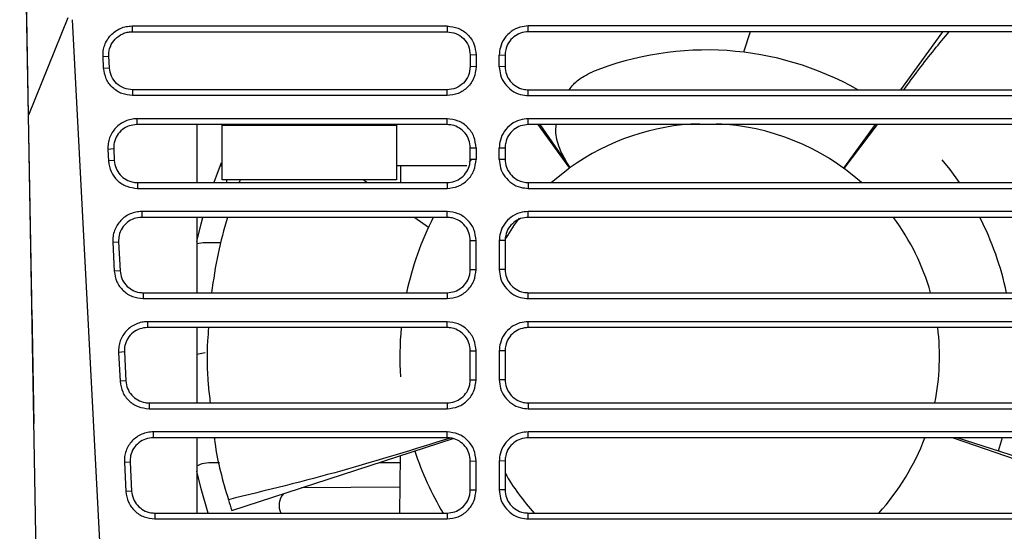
# Model space of a CAD drawing. Extents: x 594 to 1520, y 236 to 1207.
# Tile 4 of 71: x 996 to 1081, y 285 to 329. Entities that reach past the tile are written whole.
import ezdxf

# ---------------------------------------------------------------- set-up
doc = ezdxf.new("R2010")
doc.units = 0
doc.header["$LTSCALE"] = 5
doc.layers.get('0').update_dxf_attribs({"linetype": 'CONTINUOUS'})

msp = doc.modelspace()

# ---------------------------------------------------------------- linework, layer by layer
at = {"color": 7, "linetype": 'Continuous'}
for p, q in [((996.517, 320.841), (995.758, 364.342)), ((996.517, 320.841), (995.758, 364.342)), ((996.793, 305.008), (996.353, 330.279)), ((1000.267, 329.067), (1005.124, 236.4)), ((1000.267, 329.067), (1005.124, 236.4)), ((1005.434, 328.522), (1032.57, 328.522)), ((1005.434, 328.522), (1005.434, 328.022)), ((1005.434, 328.522), (1032.57, 328.522)), ((1032.57, 328.522), (1032.57, 328.022)), ((1082.57, 328.522), (1039.57, 328.522)), ((1039.57, 328.022), (1039.57, 328.522)), ((1005.434, 328.022), (1032.57, 328.022)), ((1082.57, 328.022), (1039.57, 328.022)), ((1058.683, 328.022), (1058.104, 326.264)), ((1075.252, 328.022), (1071.619, 323.022)), ((1002.938, 325.882), (1003.436, 325.917)), ((1002.99, 324.883), (1002.938, 325.882)), ((1002.99, 324.883), (1002.938, 325.882)), ((1003.489, 324.918), (1003.436, 325.917)), ((1035.07, 326.013), (1034.57, 326.022)), ((1034.57, 326.022), (1034.57, 325.022)), ((1034.57, 326.022), (1034.57, 325.022)), ((1035.07, 326.013), (1035.07, 325.014)), ((1035.07, 326.013), (1035.07, 325.014)), ((1037.07, 326.013), (1037.57, 326.022)), ((1037.07, 325.014), (1037.07, 326.013)), ((1037.07, 325.014), (1037.07, 326.013)), ((1037.57, 326.022), (1037.57, 325.022)), ((1002.99, 324.883), (1003.489, 324.918)), ((1035.07, 325.014), (1034.57, 325.022)), ((1037.57, 325.022), (1037.07, 325.014)), ((1005.486, 323.022), (1005.486, 322.523)), ((1032.57, 323.022), (1005.486, 323.022)), ((1032.57, 322.523), (1005.486, 322.523)), ((1032.57, 322.523), (1005.486, 322.523)), ((1032.57, 322.523), (1032.57, 323.022)), ((1039.57, 322.523), (1039.57, 323.022)), ((1039.57, 323.022), (1082.57, 323.022)), ((1039.57, 322.523), (1082.57, 322.523)), ((997.99, 236.4), (996.517, 320.841)), ((997.99, 236.4), (996.517, 320.841)), ((1032.57, 320.523), (1005.853, 320.523)), ((1005.853, 320.523), (1005.853, 320.023)), ((1032.57, 320.523), (1005.853, 320.523)), ((1032.57, 320.023), (1005.853, 320.023)), ((1011.022, 320.023), (1011.022, 315.024)), ((1013.212, 320.023), (1013.212, 319.967)), ((1013.212, 319.967), (1028.212, 319.967)), ((1013.212, 315.267), (1013.212, 319.967)), ((1028.212, 319.967), (1028.212, 320.023)), ((1028.212, 319.967), (1028.212, 315.267)), ((1032.57, 320.023), (1032.57, 320.523)), ((1039.57, 320.023), (1039.57, 320.523)), ((1082.57, 320.023), (1039.57, 320.023)), ((1082.57, 320.023), (1039.57, 320.023)), ((1040.403, 320.023), (1043.127, 316.274)), ((1043.175, 316.308), (1040.594, 320.023)), ((1069.44, 320.023), (1066.716, 316.274)), ((1066.764, 316.239), (1069.637, 320.023)), ((1003.856, 317.918), (1003.357, 317.883)), ((1003.357, 317.883), (1003.409, 316.884)), ((1003.357, 317.883), (1003.409, 316.884)), ((1003.856, 317.918), (1003.908, 316.919)), ((1034.57, 318.023), (1035.07, 318.014)), ((1034.57, 317.024), (1034.57, 318.023)), ((1034.57, 317.024), (1034.57, 318.023)), ((1035.07, 318.014), (1035.07, 317.015)), ((1035.07, 318.014), (1035.07, 317.015)), ((1037.07, 318.014), (1037.57, 318.023)), ((1037.07, 317.015), (1037.07, 318.014)), ((1037.07, 317.015), (1037.07, 318.014)), ((1037.57, 318.023), (1037.57, 317.024)), ((1003.908, 316.919), (1003.409, 316.884)), ((1012.504, 315.065), (1013.143, 316.758)), ((1013.04, 316.5), (1013.212, 316.5)), ((1028.212, 316.5), (1034.261, 316.5)), ((1028.57, 316.5), (1028.57, 315.024)), ((1035.07, 317.015), (1034.57, 317.024)), ((1037.57, 317.024), (1037.07, 317.015)), ((1005.905, 315.024), (1005.905, 314.524)), ((1005.905, 315.024), (1032.57, 315.024)), ((1005.905, 315.024), (1032.57, 315.024)), ((1028.212, 315.267), (1013.212, 315.267)), ((1013.57, 315.267), (1013.57, 315.024)), ((1014.751, 315.267), (1014.664, 315.024)), ((1025.373, 315.267), (1025.705, 315.024)), ((1032.57, 315.024), (1032.57, 314.524)), ((1039.57, 315.024), (1039.57, 314.524)), ((1039.57, 315.024), (1082.57, 315.024)), ((1005.905, 314.524), (1032.57, 314.524)), ((1005.905, 314.524), (1032.57, 314.524)), ((1039.57, 314.524), (1082.57, 314.524)), ((1032.57, 312.524), (1006.272, 312.524)), ((1006.272, 312.524), (1006.272, 312.024)), ((1032.57, 312.524), (1006.272, 312.524)), ((1032.57, 312.024), (1032.57, 312.524)), ((1082.57, 312.524), (1039.57, 312.524)), ((1039.57, 312.024), (1039.57, 312.524)), ((1032.57, 312.024), (1006.272, 312.024)), ((1011.022, 312.024), (1011.022, 305.525)), ((1029.799, 312.024), (1030.965, 311.17)), ((1082.57, 312.024), (1039.57, 312.024)), ((1003.776, 309.885), (1004.275, 309.919)), ((1003.776, 309.885), (1003.907, 307.386)), ((1003.776, 309.885), (1003.907, 307.386)), ((1004.275, 309.919), (1004.406, 307.42)), ((1011.022, 309.762), (1011.551, 309.865)), ((1011.022, 309.762), (1011.551, 309.865)), ((1011.551, 309.865), (1013.092, 309.865)), ((1011.551, 309.865), (1013.092, 309.865)), ((1034.57, 310.024), (1035.07, 310.015)), ((1034.57, 307.525), (1034.57, 310.024)), ((1034.57, 307.525), (1034.57, 310.024)), ((1035.07, 307.516), (1035.07, 310.015)), ((1035.07, 307.516), (1035.07, 310.015)), ((1037.57, 310.024), (1037.07, 310.015)), ((1037.07, 310.015), (1037.07, 307.516)), ((1037.57, 310.024), (1037.57, 307.525)), ((1004.406, 307.42), (1003.907, 307.386)), ((1034.57, 307.525), (1035.07, 307.516)), ((1037.57, 307.525), (1037.07, 307.516)), ((1006.403, 305.525), (1006.403, 305.025)), ((1006.403, 305.525), (1032.57, 305.525)), ((1032.57, 305.525), (1032.57, 305.025)), ((1039.57, 305.025), (1039.57, 305.525)), ((1039.57, 305.525), (1082.57, 305.525)), ((996.81, 304.04), (996.793, 305.029)), ((996.802, 304.489), (996.793, 305.008)), ((1006.403, 305.025), (1032.57, 305.025)), ((1006.403, 305.025), (1032.57, 305.025)), ((1039.57, 305.025), (1082.57, 305.025)), ((996.81, 304.04), (996.981, 294.242)), ((1032.57, 303.026), (1006.77, 303.026)), ((1006.77, 303.026), (1006.77, 302.526)), ((1032.57, 303.026), (1006.77, 303.026)), ((1032.57, 302.526), (1032.57, 303.026)), ((1082.57, 303.026), (1039.57, 303.026)), ((1039.57, 302.526), (1039.57, 303.026)), ((1032.57, 302.526), (1006.77, 302.526)), ((1011.022, 302.526), (1011.022, 296.027)), ((1082.57, 302.526), (1039.57, 302.526)), ((1004.773, 300.421), (1004.274, 300.386)), ((1004.274, 300.386), (1004.405, 297.887)), ((1004.274, 300.386), (1004.405, 297.887)), ((1004.773, 300.421), (1004.904, 297.922)), ((1011.022, 300.23), (1011.737, 300.371)), ((1011.022, 300.23), (1011.737, 300.371)), ((1034.57, 300.526), (1035.07, 300.517)), ((1034.57, 298.027), (1034.57, 300.526)), ((1034.57, 298.027), (1034.57, 300.526)), ((1035.07, 298.018), (1035.07, 300.517)), ((1035.07, 298.018), (1035.07, 300.517)), ((1037.57, 300.526), (1037.07, 300.517)), ((1037.07, 300.517), (1037.07, 298.018)), ((1037.57, 300.526), (1037.57, 298.027)), ((1004.904, 297.922), (1004.405, 297.887)), ((1034.57, 298.027), (1035.07, 298.018)), ((1037.57, 298.027), (1037.07, 298.018)), ((1006.901, 296.027), (1006.901, 295.527)), ((1006.901, 296.027), (1032.57, 296.027)), ((1032.57, 296.027), (1032.57, 295.527)), ((1039.57, 296.027), (1039.57, 295.527)), ((1039.57, 296.027), (1082.57, 296.027)), ((1006.901, 295.527), (1032.57, 295.527)), ((1006.901, 295.527), (1032.57, 295.527)), ((1039.57, 295.527), (1082.57, 295.527)), ((1032.57, 293.527), (1007.268, 293.527)), ((1007.268, 293.527), (1007.268, 293.027)), ((1032.57, 293.527), (1007.268, 293.527)), ((1032.57, 293.027), (1032.57, 293.527)), ((1082.57, 293.527), (1039.57, 293.527)), ((1039.57, 293.027), (1039.57, 293.527)), ((1032.57, 293.027), (1007.268, 293.027)), ((1011.022, 293.027), (1011.022, 286.528)), ((1014.026, 286.752), (1033.088, 292.946)), ((1082.57, 293.027), (1039.57, 293.027)), ((1076.158, 293.027), (1084.57, 290.097)), ((1084.57, 290.407), (1076.505, 293.027)), ((1080.39, 293.027), (1080.045, 291.877)), ((1005.271, 290.922), (1004.772, 290.887)), ((1005.271, 290.922), (1005.402, 288.423)), ((1028.503, 286.528), (1028.564, 291.476)), ((1034.57, 291.027), (1035.07, 291.018)), ((1034.57, 288.528), (1034.57, 291.027)), ((1034.57, 288.528), (1034.57, 291.027)), ((1035.07, 288.519), (1035.07, 291.018)), ((1035.07, 288.519), (1035.07, 291.018)), ((1037.57, 291.027), (1037.07, 291.018)), ((1037.07, 291.018), (1037.07, 288.519)), ((1037.57, 291.027), (1037.57, 288.528)), ((1004.772, 290.887), (1004.903, 288.388)), ((1004.772, 290.887), (1004.903, 288.388)), ((1012.05, 290.877), (1012.979, 290.877)), ((1012.05, 290.877), (1012.979, 290.877)), ((1026.72, 290.877), (1028.557, 290.877)), ((1026.72, 290.877), (1028.557, 290.877)), ((1005.402, 288.423), (1004.903, 288.388)), ((1028.531, 288.764), (1020.03, 288.703)), ((1034.57, 288.528), (1035.07, 288.519)), ((1037.57, 288.528), (1037.07, 288.519)), ((1007.399, 286.528), (1007.399, 286.028)), ((1007.399, 286.528), (1032.57, 286.528)), ((1007.399, 286.028), (1032.57, 286.028)), ((1007.399, 286.028), (1032.57, 286.028)), ((1032.57, 286.528), (1032.57, 286.028)), ((1039.57, 286.028), (1039.57, 286.528)), ((1039.57, 286.528), (1082.57, 286.528)), ((1039.57, 286.028), (1082.57, 286.028))]:
    msp.add_line(p, q, dxfattribs=at)
at = {"color": 8, "linetype": 'Continuous'}
for p, q in [((999.9, 329.221), (996.517, 320.841)), ((999.9, 329.221), (996.517, 320.841)), ((1043.127, 316.274), (1041.575, 315.024))]:
    msp.add_line(p, q, dxfattribs=at)
at = {"color": 7, "linetype": 'Continuous', "flags": 128}
for points in [[(1082.57, 320.523), (1081.143, 320.523), (1075.436, 320.523), (1069.729, 320.523), (1064.023, 320.523), (1058.316, 320.523), (1052.609, 320.523), (1046.902, 320.523), (1039.57, 320.523)], [(1082.57, 320.523), (1081.143, 320.523), (1075.436, 320.523), (1069.729, 320.523), (1064.023, 320.523), (1058.316, 320.523), (1052.609, 320.523), (1046.902, 320.523), (1039.57, 320.523)], [(1034.479, 316.77), (1034.588, 316.903), (1034.71, 317.048)], [(1075.2, 316.97), (1075.865, 316.139), (1076.677, 315.024)], [(1011.022, 309.929), (1011.395, 311.459), (1011.547, 312.024)], [(1011.998, 286.528), (1011.395, 288.621), (1011.022, 290.151)]]:
    msp.add_lwpolyline(points, dxfattribs=at)
at = {"color": 8, "linetype": 'Continuous', "flags": 128}
msp.add_lwpolyline([(1038.781, 311.962), (1038.36, 311.369), (1037.644, 310.244)], dxfattribs=at)
at = {"color": 7, "linetype": 'Continuous'}
for centre, radius, start, end in [((1054.922, 300.04), 26.416, 60.46109, 111.85762), ((1054.922, 300.04), 20.066, 53.83231, 54), ((1054.922, 300.04), 26.416, 153.02059, 168.01563), ((1054.922, 300.04), 26.416, 11.98437, 26.97941), ((1054.922, 300.04), 26.416, 174.60079, 183.85762), ((1054.922, 300.04), 26.416, 198, 210.76424), ((1054.922, 300.04), 43, 196.699, 198), ((1019.602, 287.2), 1.5, 138.13761, 206.60707)]:
    msp.add_arc(centre, radius, start, end, dxfattribs=at)
at = {"color": 8, "linetype": 'Continuous'}
for start, end in [(91.75629, 125.83231), (48.3071, 87.55185), (15.86402, 36.67225), (348.46244, 7.11558), (317.67185, 339.54362), (210.14684, 222.32815)]:
    msp.add_arc((1054.922, 300.04), 20.066, start, end, dxfattribs=at)
at = {"color": 7, "linetype": 'Continuous'}
for points, knots in [([(1002.938, 325.882), (1002.938, 326.052), (1002.94, 326.391), (1003.073, 326.886), (1003.294, 327.346), (1003.607, 327.75), (1003.992, 328.085), (1004.439, 328.331), (1004.925, 328.492), (1005.264, 328.512), (1005.434, 328.522)], [0, 0, 0, 0, 0.125072, 0.249996, 0.374968, 0.499999, 0.624964, 0.750007, 0.874941, 1, 1, 1, 1]), ([(1002.938, 325.882), (1002.938, 326.052), (1002.94, 326.391), (1003.073, 326.886), (1003.294, 327.346), (1003.607, 327.75), (1003.992, 328.085), (1004.439, 328.331), (1004.925, 328.492), (1005.264, 328.512), (1005.434, 328.522)], [0, 0, 0, 0, 0.125072, 0.249996, 0.374968, 0.499999, 0.624964, 0.750007, 0.874941, 1, 1, 1, 1]), ([(1032.57, 328.522), (1032.898, 328.484), (1033.554, 328.408), (1034.381, 327.826), (1034.958, 326.997), (1035.032, 326.341), (1035.07, 326.013)], [0, 0, 0, 0, 0.250031, 0.500016, 0.750016, 1, 1, 1, 1]), ([(1032.57, 328.522), (1032.898, 328.484), (1033.554, 328.408), (1034.381, 327.826), (1034.958, 326.997), (1035.032, 326.341), (1035.07, 326.013)], [0, 0, 0, 0, 0.250031, 0.500016, 0.750016, 1, 1, 1, 1]), ([(1039.57, 328.522), (1039.326, 328.501), (1038.803, 328.456), (1038.071, 328.077), (1037.478, 327.469), (1037.127, 326.743), (1037.088, 326.238), (1037.07, 326.013)], [0, 0, 0, 0, 0.186053, 0.399531, 0.613622, 0.828281, 1, 1, 1, 1]), ([(1039.57, 328.522), (1039.326, 328.501), (1038.803, 328.456), (1038.071, 328.077), (1037.478, 327.469), (1037.127, 326.743), (1037.088, 326.238), (1037.07, 326.013)], [0, 0, 0, 0, 0.186053, 0.399531, 0.613622, 0.828281, 1, 1, 1, 1]), ([(1003.436, 325.917), (1003.438, 326.058), (1003.44, 326.338), (1003.587, 326.863), (1003.947, 327.439), (1004.504, 327.826), (1005.019, 327.997), (1005.295, 328.013), (1005.434, 328.022)], [0, 0, 0, 0, 0.130532, 0.258825, 0.500606, 0.744962, 0.871296, 1, 1, 1, 1]), ([(1003.436, 325.917), (1003.438, 326.058), (1003.44, 326.338), (1003.587, 326.863), (1003.947, 327.439), (1004.504, 327.826), (1005.019, 327.997), (1005.295, 328.013), (1005.434, 328.022)], [0, 0, 0, 0, 0.130532, 0.258825, 0.500606, 0.744962, 0.871296, 1, 1, 1, 1]), ([(1032.57, 328.022), (1032.828, 327.993), (1033.346, 327.934), (1034.007, 327.479), (1034.477, 326.817), (1034.539, 326.288), (1034.57, 326.022)], [0, 0, 0, 0, 0.24613, 0.494837, 0.746124, 1, 1, 1, 1]), ([(1032.57, 328.022), (1032.828, 327.993), (1033.346, 327.934), (1034.007, 327.479), (1034.477, 326.817), (1034.539, 326.288), (1034.57, 326.022)], [0, 0, 0, 0, 0.24613, 0.494837, 0.746124, 1, 1, 1, 1]), ([(1039.57, 328.022), (1039.345, 328), (1038.895, 327.955), (1038.296, 327.611), (1037.844, 327.103), (1037.604, 326.541), (1037.58, 326.169), (1037.57, 326.022)], [0, 0, 0, 0, 0.21466, 0.42932, 0.643979, 0.858663, 1, 1, 1, 1]), ([(1039.57, 328.022), (1039.345, 328), (1038.895, 327.955), (1038.296, 327.611), (1037.844, 327.103), (1037.604, 326.541), (1037.58, 326.169), (1037.57, 326.022)], [0, 0, 0, 0, 0.21466, 0.42932, 0.643979, 0.858663, 1, 1, 1, 1]), ([(1071.914, 323.022), (1072.775, 324.192), (1074.029, 325.896), (1075.391, 327.514), (1075.817, 328.022)], [0, 0, 0, 0, 0.6864313, 1, 1, 1, 1]), ([(1005.486, 322.523), (1005.17, 322.557), (1004.538, 322.627), (1003.729, 323.166), (1003.145, 323.942), (1003.042, 324.569), (1002.99, 324.883)], [0, 0, 0, 0, 0.250058, 0.500054, 0.750045, 1, 1, 1, 1]), ([(1005.486, 322.523), (1005.17, 322.557), (1004.538, 322.627), (1003.729, 323.166), (1003.145, 323.942), (1003.042, 324.569), (1002.99, 324.883)], [0, 0, 0, 0, 0.250058, 0.500054, 0.750045, 1, 1, 1, 1]), ([(1005.486, 323.022), (1005.233, 323.051), (1004.726, 323.107), (1004.079, 323.54), (1003.612, 324.164), (1003.53, 324.666), (1003.489, 324.918)], [0, 0, 0, 0, 0.25011, 0.50014, 0.750102, 1, 1, 1, 1]), ([(1005.486, 323.022), (1005.233, 323.051), (1004.726, 323.107), (1004.079, 323.54), (1003.612, 324.164), (1003.53, 324.666), (1003.489, 324.918)], [0, 0, 0, 0, 0.25011, 0.50014, 0.750102, 1, 1, 1, 1]), ([(1034.57, 325.022), (1034.539, 324.757), (1034.478, 324.229), (1034.009, 323.567), (1033.348, 323.111), (1032.829, 323.052), (1032.57, 323.022)], [0, 0, 0, 0, 0.253089, 0.504113, 0.753081, 1, 1, 1, 1]), ([(1034.57, 325.022), (1034.539, 324.757), (1034.478, 324.229), (1034.009, 323.567), (1033.348, 323.111), (1032.829, 323.052), (1032.57, 323.022)], [0, 0, 0, 0, 0.253089, 0.504113, 0.753081, 1, 1, 1, 1]), ([(1035.07, 325.014), (1035.032, 324.687), (1034.956, 324.033), (1034.377, 323.209), (1033.551, 322.634), (1032.897, 322.56), (1032.57, 322.523)], [0, 0, 0, 0, 0.250033, 0.500019, 0.750019, 1, 1, 1, 1]), ([(1035.07, 325.014), (1035.032, 324.687), (1034.956, 324.033), (1034.377, 323.209), (1033.551, 322.634), (1032.897, 322.56), (1032.57, 322.523)], [0, 0, 0, 0, 0.250033, 0.500019, 0.750019, 1, 1, 1, 1]), ([(1037.07, 325.014), (1037.091, 324.772), (1037.135, 324.251), (1037.511, 323.522), (1038.116, 322.931), (1038.84, 322.58), (1039.345, 322.54), (1039.57, 322.523)], [0, 0, 0, 0, 0.1852786, 0.3988475, 0.6129781, 0.8276401, 1, 1, 1, 1]), ([(1037.07, 325.014), (1037.091, 324.772), (1037.135, 324.251), (1037.511, 323.522), (1038.116, 322.931), (1038.84, 322.58), (1039.345, 322.54), (1039.57, 322.523)], [0, 0, 0, 0, 0.1852786, 0.3988475, 0.6129781, 0.8276401, 1, 1, 1, 1]), ([(1037.57, 325.022), (1037.592, 324.798), (1037.636, 324.348), (1037.981, 323.748), (1038.489, 323.296), (1039.051, 323.057), (1039.423, 323.032), (1039.57, 323.022)], [0, 0, 0, 0, 0.214755, 0.429502, 0.644208, 0.858885, 1, 1, 1, 1]), ([(1037.57, 325.022), (1037.592, 324.798), (1037.636, 324.348), (1037.981, 323.748), (1038.489, 323.296), (1039.051, 323.057), (1039.423, 323.032), (1039.57, 323.022)], [0, 0, 0, 0, 0.214755, 0.429502, 0.644208, 0.858885, 1, 1, 1, 1]), ([(1043.079, 323.022), (1043.201, 323.181), (1043.568, 323.659), (1044.267, 324.173), (1044.846, 324.444), (1045.087, 324.557)], [0, 0, 0, 0, 0.224533, 0.676701, 1, 1, 1, 1]), ([(1005.853, 320.523), (1005.683, 320.513), (1005.344, 320.494), (1004.858, 320.333), (1004.411, 320.086), (1004.026, 319.751), (1003.713, 319.347), (1003.493, 318.887), (1003.359, 318.392), (1003.358, 318.053), (1003.357, 317.883)], [0, 0, 0, 0, 0.125063, 0.249995, 0.375033, 0.500001, 0.625033, 0.750002, 0.874928, 1, 1, 1, 1]), ([(1005.853, 320.523), (1005.683, 320.513), (1005.344, 320.494), (1004.858, 320.333), (1004.411, 320.086), (1004.026, 319.751), (1003.713, 319.347), (1003.493, 318.887), (1003.359, 318.392), (1003.358, 318.053), (1003.357, 317.883)], [0, 0, 0, 0, 0.125063, 0.249995, 0.375033, 0.500001, 0.625033, 0.750002, 0.874928, 1, 1, 1, 1]), ([(1005.853, 320.023), (1005.628, 320.001), (1005.178, 319.957), (1004.579, 319.612), (1004.127, 319.104), (1003.872, 318.509), (1003.861, 318.101), (1003.856, 317.918)], [0, 0, 0, 0, 0.207756, 0.415512, 0.623269, 0.831049, 1, 1, 1, 1]), ([(1005.853, 320.023), (1005.628, 320.001), (1005.178, 319.957), (1004.579, 319.612), (1004.127, 319.104), (1003.872, 318.509), (1003.861, 318.101), (1003.856, 317.918)], [0, 0, 0, 0, 0.207756, 0.415512, 0.623269, 0.831049, 1, 1, 1, 1]), ([(1035.07, 318.014), (1035.032, 318.342), (1034.958, 318.999), (1034.381, 319.828), (1033.554, 320.409), (1032.898, 320.485), (1032.57, 320.523)], [0, 0, 0, 0, 0.249983, 0.499983, 0.74997, 1, 1, 1, 1]), ([(1035.07, 318.014), (1035.032, 318.342), (1034.958, 318.999), (1034.381, 319.828), (1033.554, 320.409), (1032.898, 320.485), (1032.57, 320.523)], [0, 0, 0, 0, 0.249983, 0.499983, 0.74997, 1, 1, 1, 1]), ([(1034.57, 318.023), (1034.548, 318.248), (1034.503, 318.698), (1034.159, 319.297), (1033.651, 319.749), (1033.089, 319.989), (1032.717, 320.013), (1032.57, 320.023)], [0, 0, 0, 0, 0.214757, 0.429504, 0.644211, 0.858885, 1, 1, 1, 1]), ([(1034.57, 318.023), (1034.548, 318.248), (1034.503, 318.698), (1034.159, 319.297), (1033.651, 319.749), (1033.089, 319.989), (1032.717, 320.013), (1032.57, 320.023)], [0, 0, 0, 0, 0.214757, 0.429504, 0.644211, 0.858885, 1, 1, 1, 1]), ([(1039.57, 320.523), (1039.326, 320.502), (1038.803, 320.457), (1038.071, 320.078), (1037.478, 319.47), (1037.127, 318.745), (1037.088, 318.239), (1037.07, 318.014)], [0, 0, 0, 0, 0.186053, 0.399537, 0.613618, 0.828296, 1, 1, 1, 1]), ([(1039.57, 320.523), (1039.326, 320.502), (1038.803, 320.457), (1038.071, 320.078), (1037.478, 319.47), (1037.127, 318.745), (1037.088, 318.239), (1037.07, 318.014)], [0, 0, 0, 0, 0.186053, 0.399537, 0.613618, 0.828296, 1, 1, 1, 1]), ([(1039.57, 320.023), (1039.345, 320.001), (1038.895, 319.957), (1038.296, 319.612), (1037.844, 319.104), (1037.604, 318.542), (1037.58, 318.17), (1037.57, 318.023)], [0, 0, 0, 0, 0.21466, 0.429319, 0.643978, 0.858661, 1, 1, 1, 1]), ([(1039.57, 320.023), (1039.345, 320.001), (1038.895, 319.957), (1038.296, 319.612), (1037.844, 319.104), (1037.604, 318.542), (1037.58, 318.17), (1037.57, 318.023)], [0, 0, 0, 0, 0.21466, 0.429319, 0.643978, 0.858661, 1, 1, 1, 1]), ([(1043.175, 316.308), (1042.877, 316.789), (1042.28, 317.751), (1041.902, 319.072), (1041.955, 319.786), (1041.973, 320.023)], [0, 0, 0, 0, 0.400375, 0.800803, 1, 1, 1, 1]), ([(1003.409, 316.884), (1003.461, 316.57), (1003.564, 315.943), (1004.149, 315.167), (1004.957, 314.628), (1005.589, 314.559), (1005.905, 314.524)], [0, 0, 0, 0, 0.249954, 0.499947, 0.749942, 1, 1, 1, 1]), ([(1003.409, 316.884), (1003.461, 316.57), (1003.564, 315.943), (1004.149, 315.167), (1004.957, 314.628), (1005.589, 314.559), (1005.905, 314.524)], [0, 0, 0, 0, 0.249954, 0.499947, 0.749942, 1, 1, 1, 1]), ([(1003.908, 316.919), (1003.942, 316.696), (1004.01, 316.249), (1004.385, 315.668), (1004.916, 315.243), (1005.456, 315.047), (1005.793, 315.029), (1005.905, 315.024)], [0, 0, 0, 0, 0.222154, 0.444299, 0.666401, 0.888472, 1, 1, 1, 1]), ([(1003.908, 316.919), (1003.942, 316.696), (1004.01, 316.249), (1004.385, 315.668), (1004.916, 315.243), (1005.456, 315.047), (1005.793, 315.029), (1005.905, 315.024)], [0, 0, 0, 0, 0.222154, 0.444299, 0.666401, 0.888472, 1, 1, 1, 1]), ([(1032.57, 315.024), (1032.795, 315.046), (1033.244, 315.09), (1033.844, 315.435), (1034.296, 315.942), (1034.536, 316.505), (1034.56, 316.876), (1034.57, 317.024)], [0, 0, 0, 0, 0.21466, 0.429319, 0.64398, 0.858662, 1, 1, 1, 1]), ([(1032.57, 315.024), (1032.795, 315.046), (1033.244, 315.09), (1033.844, 315.435), (1034.296, 315.942), (1034.536, 316.505), (1034.56, 316.876), (1034.57, 317.024)], [0, 0, 0, 0, 0.21466, 0.429319, 0.64398, 0.858662, 1, 1, 1, 1]), ([(1032.57, 314.524), (1032.897, 314.561), (1033.551, 314.636), (1034.377, 315.21), (1034.956, 316.034), (1035.032, 316.688), (1035.07, 317.015)], [0, 0, 0, 0, 0.249983, 0.499983, 0.749969, 1, 1, 1, 1]), ([(1032.57, 314.524), (1032.897, 314.561), (1033.551, 314.636), (1034.377, 315.21), (1034.956, 316.034), (1035.032, 316.688), (1035.07, 317.015)], [0, 0, 0, 0, 0.249983, 0.499983, 0.749969, 1, 1, 1, 1]), ([(1037.07, 317.015), (1037.091, 316.773), (1037.135, 316.253), (1037.511, 315.523), (1038.116, 314.932), (1038.84, 314.581), (1039.345, 314.542), (1039.57, 314.524)], [0, 0, 0, 0, 0.1852779, 0.3988506, 0.6129917, 0.8276456, 1, 1, 1, 1]), ([(1037.07, 317.015), (1037.091, 316.773), (1037.135, 316.253), (1037.511, 315.523), (1038.116, 314.932), (1038.84, 314.581), (1039.345, 314.542), (1039.57, 314.524)], [0, 0, 0, 0, 0.1852779, 0.3988506, 0.6129917, 0.8276456, 1, 1, 1, 1]), ([(1037.57, 317.024), (1037.592, 316.799), (1037.636, 316.349), (1037.981, 315.75), (1038.489, 315.297), (1039.051, 315.058), (1039.423, 315.033), (1039.57, 315.024)], [0, 0, 0, 0, 0.214756, 0.429502, 0.644209, 0.858885, 1, 1, 1, 1]), ([(1037.57, 317.024), (1037.592, 316.799), (1037.636, 316.349), (1037.981, 315.75), (1038.489, 315.297), (1039.051, 315.058), (1039.423, 315.033), (1039.57, 315.024)], [0, 0, 0, 0, 0.214756, 0.429502, 0.644209, 0.858885, 1, 1, 1, 1]), ([(1006.272, 312.524), (1006.103, 312.514), (1005.764, 312.495), (1005.277, 312.334), (1004.83, 312.088), (1004.445, 311.752), (1004.132, 311.348), (1003.912, 310.888), (1003.778, 310.394), (1003.777, 310.054), (1003.776, 309.885)], [0, 0, 0, 0, 0.12506, 0.249994, 0.375035, 0.500002, 0.62503, 0.750003, 0.874931, 1, 1, 1, 1]), ([(1006.272, 312.524), (1006.103, 312.514), (1005.764, 312.495), (1005.277, 312.334), (1004.83, 312.088), (1004.445, 311.752), (1004.132, 311.348), (1003.912, 310.888), (1003.778, 310.394), (1003.777, 310.054), (1003.776, 309.885)], [0, 0, 0, 0, 0.12506, 0.249994, 0.375035, 0.500002, 0.62503, 0.750003, 0.874931, 1, 1, 1, 1]), ([(1035.07, 310.015), (1035.032, 310.344), (1034.958, 311), (1034.381, 311.829), (1033.554, 312.41), (1032.898, 312.486), (1032.57, 312.524)], [0, 0, 0, 0, 0.249983, 0.499984, 0.749969, 1, 1, 1, 1]), ([(1035.07, 310.015), (1035.032, 310.344), (1034.958, 311), (1034.381, 311.829), (1033.554, 312.41), (1032.898, 312.486), (1032.57, 312.524)], [0, 0, 0, 0, 0.249983, 0.499984, 0.749969, 1, 1, 1, 1]), ([(1039.57, 312.524), (1039.326, 312.503), (1038.803, 312.458), (1038.071, 312.079), (1037.478, 311.472), (1037.127, 310.746), (1037.088, 310.24), (1037.07, 310.015)], [0, 0, 0, 0, 0.186053, 0.399537, 0.613627, 0.828265, 1, 1, 1, 1]), ([(1039.57, 312.524), (1039.326, 312.503), (1038.803, 312.458), (1038.071, 312.079), (1037.478, 311.472), (1037.127, 310.746), (1037.088, 310.24), (1037.07, 310.015)], [0, 0, 0, 0, 0.186053, 0.399537, 0.613627, 0.828265, 1, 1, 1, 1]), ([(1006.272, 312.024), (1006.047, 312.002), (1005.598, 311.958), (1004.998, 311.613), (1004.546, 311.106), (1004.291, 310.51), (1004.28, 310.102), (1004.275, 309.919)], [0, 0, 0, 0, 0.207757, 0.415511, 0.623269, 0.831049, 1, 1, 1, 1]), ([(1006.272, 312.024), (1006.047, 312.002), (1005.598, 311.958), (1004.998, 311.613), (1004.546, 311.106), (1004.291, 310.51), (1004.28, 310.102), (1004.275, 309.919)], [0, 0, 0, 0, 0.207757, 0.415511, 0.623269, 0.831049, 1, 1, 1, 1]), ([(1013.649, 312.024), (1013.358, 310.986), (1012.753, 308.826), (1012.446, 306.654), (1012.286, 305.525)], [0, 0, 0, 0, 0.48031, 1, 1, 1, 1]), ([(1034.57, 310.024), (1034.548, 310.249), (1034.503, 310.699), (1034.159, 311.298), (1033.651, 311.75), (1033.089, 311.99), (1032.717, 312.014), (1032.57, 312.024)], [0, 0, 0, 0, 0.2147549, 0.4295035, 0.6442108, 0.8588849, 1, 1, 1, 1]), ([(1034.57, 310.024), (1034.548, 310.249), (1034.503, 310.699), (1034.159, 311.298), (1033.651, 311.75), (1033.089, 311.99), (1032.717, 312.014), (1032.57, 312.024)], [0, 0, 0, 0, 0.2147549, 0.4295035, 0.6442108, 0.8588849, 1, 1, 1, 1]), ([(1039.57, 312.024), (1039.345, 312.002), (1038.895, 311.958), (1038.296, 311.613), (1037.844, 311.106), (1037.604, 310.543), (1037.58, 310.172), (1037.57, 310.024)], [0, 0, 0, 0, 0.21466, 0.429319, 0.643979, 0.858662, 1, 1, 1, 1]), ([(1039.57, 312.024), (1039.345, 312.002), (1038.895, 311.958), (1038.296, 311.613), (1037.844, 311.106), (1037.604, 310.543), (1037.58, 310.172), (1037.57, 310.024)], [0, 0, 0, 0, 0.21466, 0.429319, 0.643979, 0.858662, 1, 1, 1, 1]), ([(1003.907, 307.386), (1003.959, 307.072), (1004.062, 306.444), (1004.647, 305.668), (1005.455, 305.13), (1006.087, 305.06), (1006.403, 305.025)], [0, 0, 0, 0, 0.249955, 0.499948, 0.749942, 1, 1, 1, 1]), ([(1003.907, 307.386), (1003.959, 307.072), (1004.062, 306.444), (1004.647, 305.668), (1005.455, 305.13), (1006.087, 305.06), (1006.403, 305.025)], [0, 0, 0, 0, 0.249955, 0.499948, 0.749942, 1, 1, 1, 1]), ([(1004.406, 307.42), (1004.44, 307.197), (1004.507, 306.75), (1004.883, 306.17), (1005.414, 305.744), (1005.954, 305.548), (1006.291, 305.531), (1006.403, 305.525)], [0, 0, 0, 0, 0.222154, 0.444301, 0.666403, 0.888472, 1, 1, 1, 1]), ([(1004.406, 307.42), (1004.44, 307.197), (1004.507, 306.75), (1004.883, 306.17), (1005.414, 305.744), (1005.954, 305.548), (1006.291, 305.531), (1006.403, 305.525)], [0, 0, 0, 0, 0.222154, 0.444301, 0.666403, 0.888472, 1, 1, 1, 1]), ([(1032.57, 305.525), (1032.795, 305.547), (1033.244, 305.591), (1033.844, 305.936), (1034.296, 306.444), (1034.536, 307.006), (1034.56, 307.378), (1034.57, 307.525)], [0, 0, 0, 0, 0.21466, 0.429319, 0.64398, 0.858662, 1, 1, 1, 1]), ([(1032.57, 305.525), (1032.795, 305.547), (1033.244, 305.591), (1033.844, 305.936), (1034.296, 306.444), (1034.536, 307.006), (1034.56, 307.378), (1034.57, 307.525)], [0, 0, 0, 0, 0.21466, 0.429319, 0.64398, 0.858662, 1, 1, 1, 1]), ([(1032.57, 305.025), (1032.897, 305.062), (1033.551, 305.137), (1034.377, 305.712), (1034.956, 306.535), (1035.032, 307.189), (1035.07, 307.516)], [0, 0, 0, 0, 0.2499816, 0.499982, 0.7499676, 1, 1, 1, 1]), ([(1032.57, 305.025), (1032.897, 305.062), (1033.551, 305.137), (1034.377, 305.712), (1034.956, 306.535), (1035.032, 307.189), (1035.07, 307.516)], [0, 0, 0, 0, 0.2499816, 0.499982, 0.7499676, 1, 1, 1, 1]), ([(1037.07, 307.516), (1037.091, 307.275), (1037.135, 306.754), (1037.511, 306.025), (1038.116, 305.434), (1038.84, 305.083), (1039.345, 305.043), (1039.57, 305.025)], [0, 0, 0, 0, 0.185278, 0.398842, 0.612982, 0.827642, 1, 1, 1, 1]), ([(1037.07, 307.516), (1037.091, 307.275), (1037.135, 306.754), (1037.511, 306.025), (1038.116, 305.434), (1038.84, 305.083), (1039.345, 305.043), (1039.57, 305.025)], [0, 0, 0, 0, 0.185278, 0.398842, 0.612982, 0.827642, 1, 1, 1, 1]), ([(1037.57, 307.525), (1037.592, 307.3), (1037.636, 306.85), (1037.981, 306.251), (1038.489, 305.799), (1039.051, 305.559), (1039.423, 305.535), (1039.57, 305.525)], [0, 0, 0, 0, 0.214756, 0.429502, 0.644208, 0.858883, 1, 1, 1, 1]), ([(1037.57, 307.525), (1037.592, 307.3), (1037.636, 306.85), (1037.981, 306.251), (1038.489, 305.799), (1039.051, 305.559), (1039.423, 305.535), (1039.57, 305.525)], [0, 0, 0, 0, 0.214756, 0.429502, 0.644208, 0.858883, 1, 1, 1, 1]), ([(1006.77, 303.026), (1006.6, 303.016), (1006.262, 302.996), (1005.775, 302.835), (1005.328, 302.589), (1004.943, 302.253), (1004.63, 301.85), (1004.41, 301.39), (1004.276, 300.895), (1004.275, 300.556), (1004.274, 300.386)], [0, 0, 0, 0, 0.12506, 0.249994, 0.375033, 0.500002, 0.625033, 0.750004, 0.87493, 1, 1, 1, 1]), ([(1006.77, 303.026), (1006.6, 303.016), (1006.262, 302.996), (1005.775, 302.835), (1005.328, 302.589), (1004.943, 302.253), (1004.63, 301.85), (1004.41, 301.39), (1004.276, 300.895), (1004.275, 300.556), (1004.274, 300.386)], [0, 0, 0, 0, 0.12506, 0.249994, 0.375033, 0.500002, 0.625033, 0.750004, 0.87493, 1, 1, 1, 1]), ([(1035.07, 300.517), (1035.032, 300.845), (1034.958, 301.501), (1034.381, 302.33), (1033.554, 302.912), (1032.898, 302.988), (1032.57, 303.026)], [0, 0, 0, 0, 0.249984, 0.499983, 0.74997, 1, 1, 1, 1]), ([(1035.07, 300.517), (1035.032, 300.845), (1034.958, 301.501), (1034.381, 302.33), (1033.554, 302.912), (1032.898, 302.988), (1032.57, 303.026)], [0, 0, 0, 0, 0.249984, 0.499983, 0.74997, 1, 1, 1, 1]), ([(1039.57, 303.026), (1039.326, 303.005), (1038.803, 302.959), (1038.071, 302.581), (1037.478, 301.973), (1037.127, 301.247), (1037.088, 300.742), (1037.07, 300.517)], [0, 0, 0, 0, 0.186053, 0.399534, 0.613614, 0.828293, 1, 1, 1, 1]), ([(1039.57, 303.026), (1039.326, 303.005), (1038.803, 302.959), (1038.071, 302.581), (1037.478, 301.973), (1037.127, 301.247), (1037.088, 300.742), (1037.07, 300.517)], [0, 0, 0, 0, 0.186053, 0.399534, 0.613614, 0.828293, 1, 1, 1, 1]), ([(1006.77, 302.526), (1006.545, 302.503), (1006.095, 302.459), (1005.496, 302.114), (1005.044, 301.607), (1004.789, 301.012), (1004.778, 300.604), (1004.773, 300.421)], [0, 0, 0, 0, 0.207754, 0.415511, 0.62327, 0.831049, 1, 1, 1, 1]), ([(1006.77, 302.526), (1006.545, 302.503), (1006.095, 302.459), (1005.496, 302.114), (1005.044, 301.607), (1004.789, 301.012), (1004.778, 300.604), (1004.773, 300.421)], [0, 0, 0, 0, 0.207754, 0.415511, 0.62327, 0.831049, 1, 1, 1, 1]), ([(1012.029, 302.526), (1011.998, 302.148), (1011.861, 300.499), (1011.88, 298.318), (1012.106, 296.548), (1012.173, 296.027)], [0, 0, 0, 0, 0.173338, 0.756211, 1, 1, 1, 1]), ([(1034.57, 300.526), (1034.548, 300.75), (1034.503, 301.2), (1034.159, 301.8), (1033.651, 302.252), (1033.089, 302.491), (1032.717, 302.516), (1032.57, 302.526)], [0, 0, 0, 0, 0.214756, 0.429504, 0.644211, 0.858885, 1, 1, 1, 1]), ([(1034.57, 300.526), (1034.548, 300.75), (1034.503, 301.2), (1034.159, 301.8), (1033.651, 302.252), (1033.089, 302.491), (1032.717, 302.516), (1032.57, 302.526)], [0, 0, 0, 0, 0.214756, 0.429504, 0.644211, 0.858885, 1, 1, 1, 1]), ([(1039.57, 302.526), (1039.345, 302.503), (1038.895, 302.459), (1038.296, 302.115), (1037.844, 301.607), (1037.604, 301.045), (1037.58, 300.673), (1037.57, 300.526)], [0, 0, 0, 0, 0.21466, 0.429319, 0.643979, 0.858661, 1, 1, 1, 1]), ([(1039.57, 302.526), (1039.345, 302.503), (1038.895, 302.459), (1038.296, 302.115), (1037.844, 301.607), (1037.604, 301.045), (1037.58, 300.673), (1037.57, 300.526)], [0, 0, 0, 0, 0.21466, 0.429319, 0.643979, 0.858661, 1, 1, 1, 1]), ([(1004.405, 297.887), (1004.457, 297.573), (1004.56, 296.946), (1005.144, 296.17), (1005.953, 295.631), (1006.585, 295.561), (1006.901, 295.527)], [0, 0, 0, 0, 0.249954, 0.499947, 0.749942, 1, 1, 1, 1]), ([(1004.405, 297.887), (1004.457, 297.573), (1004.56, 296.946), (1005.144, 296.17), (1005.953, 295.631), (1006.585, 295.561), (1006.901, 295.527)], [0, 0, 0, 0, 0.249954, 0.499947, 0.749942, 1, 1, 1, 1]), ([(1004.904, 297.922), (1004.938, 297.698), (1005.005, 297.252), (1005.381, 296.671), (1005.912, 296.246), (1006.452, 296.049), (1006.788, 296.032), (1006.901, 296.027)], [0, 0, 0, 0, 0.222155, 0.444301, 0.666403, 0.888474, 1, 1, 1, 1]), ([(1004.904, 297.922), (1004.938, 297.698), (1005.005, 297.252), (1005.381, 296.671), (1005.912, 296.246), (1006.452, 296.049), (1006.788, 296.032), (1006.901, 296.027)], [0, 0, 0, 0, 0.222155, 0.444301, 0.666403, 0.888474, 1, 1, 1, 1]), ([(1032.57, 296.027), (1032.795, 296.049), (1033.244, 296.093), (1033.844, 296.438), (1034.296, 296.945), (1034.536, 297.507), (1034.56, 297.879), (1034.57, 298.027)], [0, 0, 0, 0, 0.21466, 0.42932, 0.64398, 0.858662, 1, 1, 1, 1]), ([(1032.57, 296.027), (1032.795, 296.049), (1033.244, 296.093), (1033.844, 296.438), (1034.296, 296.945), (1034.536, 297.507), (1034.56, 297.879), (1034.57, 298.027)], [0, 0, 0, 0, 0.21466, 0.42932, 0.64398, 0.858662, 1, 1, 1, 1]), ([(1032.57, 295.527), (1032.897, 295.564), (1033.551, 295.638), (1034.377, 296.213), (1034.957, 297.037), (1035.032, 297.691), (1035.07, 298.018)], [0, 0, 0, 0, 0.249982, 0.499983, 0.749969, 1, 1, 1, 1]), ([(1032.57, 295.527), (1032.897, 295.564), (1033.551, 295.638), (1034.377, 296.213), (1034.957, 297.037), (1035.032, 297.691), (1035.07, 298.018)], [0, 0, 0, 0, 0.249982, 0.499983, 0.749969, 1, 1, 1, 1]), ([(1037.07, 298.018), (1037.091, 297.776), (1037.135, 297.256), (1037.511, 296.526), (1038.116, 295.935), (1038.84, 295.584), (1039.345, 295.544), (1039.57, 295.527)], [0, 0, 0, 0, 0.185277, 0.398843, 0.612982, 0.827642, 1, 1, 1, 1]), ([(1037.07, 298.018), (1037.091, 297.776), (1037.135, 297.256), (1037.511, 296.526), (1038.116, 295.935), (1038.84, 295.584), (1039.345, 295.544), (1039.57, 295.527)], [0, 0, 0, 0, 0.185277, 0.398843, 0.612982, 0.827642, 1, 1, 1, 1]), ([(1037.57, 298.027), (1037.592, 297.802), (1037.636, 297.352), (1037.981, 296.753), (1038.489, 296.3), (1039.051, 296.061), (1039.423, 296.036), (1039.57, 296.027)], [0, 0, 0, 0, 0.214756, 0.429502, 0.644209, 0.858883, 1, 1, 1, 1]), ([(1037.57, 298.027), (1037.592, 297.802), (1037.636, 297.352), (1037.981, 296.753), (1038.489, 296.3), (1039.051, 296.061), (1039.423, 296.036), (1039.57, 296.027)], [0, 0, 0, 0, 0.214756, 0.429502, 0.644209, 0.858883, 1, 1, 1, 1]), ([(1007.268, 293.527), (1007.098, 293.517), (1006.759, 293.498), (1006.273, 293.337), (1005.826, 293.091), (1005.441, 292.755), (1005.128, 292.351), (1004.908, 291.891), (1004.774, 291.397), (1004.772, 291.057), (1004.772, 290.887)], [0, 0, 0, 0, 0.125058, 0.249994, 0.375035, 0.500001, 0.625032, 0.750004, 0.874932, 1, 1, 1, 1]), ([(1007.268, 293.527), (1007.098, 293.517), (1006.759, 293.498), (1006.273, 293.337), (1005.826, 293.091), (1005.441, 292.755), (1005.128, 292.351), (1004.908, 291.891), (1004.774, 291.397), (1004.772, 291.057), (1004.772, 290.887)], [0, 0, 0, 0, 0.125058, 0.249994, 0.375035, 0.500001, 0.625032, 0.750004, 0.874932, 1, 1, 1, 1]), ([(1035.07, 291.018), (1035.032, 291.346), (1034.958, 292.003), (1034.381, 292.832), (1033.554, 293.413), (1032.898, 293.489), (1032.57, 293.527)], [0, 0, 0, 0, 0.249983, 0.499983, 0.749969, 1, 1, 1, 1]), ([(1035.07, 291.018), (1035.032, 291.346), (1034.958, 292.003), (1034.381, 292.832), (1033.554, 293.413), (1032.898, 293.489), (1032.57, 293.527)], [0, 0, 0, 0, 0.249983, 0.499983, 0.749969, 1, 1, 1, 1]), ([(1039.57, 293.527), (1039.326, 293.506), (1038.803, 293.461), (1038.071, 293.082), (1037.478, 292.475), (1037.127, 291.749), (1037.088, 291.243), (1037.07, 291.018)], [0, 0, 0, 0, 0.186053, 0.399537, 0.613628, 0.828266, 1, 1, 1, 1]), ([(1039.57, 293.527), (1039.326, 293.506), (1038.803, 293.461), (1038.071, 293.082), (1037.478, 292.475), (1037.127, 291.749), (1037.088, 291.243), (1037.07, 291.018)], [0, 0, 0, 0, 0.186053, 0.399537, 0.613628, 0.828266, 1, 1, 1, 1]), ([(1007.268, 293.027), (1007.043, 293.005), (1006.593, 292.961), (1005.994, 292.616), (1005.542, 292.109), (1005.287, 291.513), (1005.276, 291.105), (1005.271, 290.922)], [0, 0, 0, 0, 0.207754, 0.415511, 0.62327, 0.831049, 1, 1, 1, 1]), ([(1007.268, 293.027), (1007.043, 293.005), (1006.593, 292.961), (1005.994, 292.616), (1005.542, 292.109), (1005.287, 291.513), (1005.276, 291.105), (1005.271, 290.922)], [0, 0, 0, 0, 0.207754, 0.415511, 0.62327, 0.831049, 1, 1, 1, 1]), ([(1012.52, 293.027), (1012.536, 292.886), (1012.739, 291.064), (1013.257, 289.306), (1013.735, 287.684)], [0, 0, 0, 0, 0.077211, 1, 1, 1, 1]), ([(1032.843, 292.997), (1029.737, 292.023), (1023.425, 290.046), (1016.999, 288.48), (1013.735, 287.684)], [0, 0, 0, 0, 0.49211, 1, 1, 1, 1]), ([(1034.57, 291.027), (1034.548, 291.252), (1034.503, 291.702), (1034.159, 292.301), (1033.651, 292.753), (1033.089, 292.993), (1032.717, 293.017), (1032.57, 293.027)], [0, 0, 0, 0, 0.214756, 0.429504, 0.644211, 0.858885, 1, 1, 1, 1]), ([(1034.57, 291.027), (1034.548, 291.252), (1034.503, 291.702), (1034.159, 292.301), (1033.651, 292.753), (1033.089, 292.993), (1032.717, 293.017), (1032.57, 293.027)], [0, 0, 0, 0, 0.214756, 0.429504, 0.644211, 0.858885, 1, 1, 1, 1]), ([(1039.57, 293.027), (1039.345, 293.005), (1038.895, 292.961), (1038.296, 292.616), (1037.844, 292.109), (1037.604, 291.546), (1037.58, 291.175), (1037.57, 291.027)], [0, 0, 0, 0, 0.21466, 0.429319, 0.643979, 0.858661, 1, 1, 1, 1]), ([(1039.57, 293.027), (1039.345, 293.005), (1038.895, 292.961), (1038.296, 292.616), (1037.844, 292.109), (1037.604, 291.546), (1037.58, 291.175), (1037.57, 291.027)], [0, 0, 0, 0, 0.21466, 0.429319, 0.643979, 0.858661, 1, 1, 1, 1]), ([(1011.022, 290.582), (1011.109, 290.634), (1011.421, 290.819), (1011.787, 290.852), (1012.05, 290.877)], [0, 0, 0, 0, 0.279636, 1, 1, 1, 1]), ([(1011.022, 290.582), (1011.109, 290.634), (1011.421, 290.819), (1011.787, 290.852), (1012.05, 290.877)], [0, 0, 0, 0, 0.279636, 1, 1, 1, 1]), ([(1004.903, 288.388), (1004.954, 288.075), (1005.058, 287.447), (1005.642, 286.671), (1006.45, 286.132), (1007.083, 286.063), (1007.399, 286.028)], [0, 0, 0, 0, 0.249954, 0.499947, 0.749943, 1, 1, 1, 1]), ([(1004.903, 288.388), (1004.954, 288.075), (1005.058, 287.447), (1005.642, 286.671), (1006.45, 286.132), (1007.083, 286.063), (1007.399, 286.028)], [0, 0, 0, 0, 0.249954, 0.499947, 0.749943, 1, 1, 1, 1]), ([(1005.402, 288.423), (1005.435, 288.2), (1005.503, 287.753), (1005.879, 287.173), (1006.41, 286.747), (1006.95, 286.551), (1007.286, 286.534), (1007.399, 286.528)], [0, 0, 0, 0, 0.2221547, 0.4443004, 0.6664028, 0.8884743, 1, 1, 1, 1]), ([(1005.402, 288.423), (1005.435, 288.2), (1005.503, 287.753), (1005.879, 287.173), (1006.41, 286.747), (1006.95, 286.551), (1007.286, 286.534), (1007.399, 286.528)], [0, 0, 0, 0, 0.2221547, 0.4443004, 0.6664028, 0.8884743, 1, 1, 1, 1]), ([(1032.57, 286.528), (1032.795, 286.55), (1033.244, 286.594), (1033.844, 286.939), (1034.296, 287.447), (1034.536, 288.009), (1034.56, 288.38), (1034.57, 288.528)], [0, 0, 0, 0, 0.21466, 0.42932, 0.64398, 0.858662, 1, 1, 1, 1]), ([(1032.57, 286.528), (1032.795, 286.55), (1033.244, 286.594), (1033.844, 286.939), (1034.296, 287.447), (1034.536, 288.009), (1034.56, 288.38), (1034.57, 288.528)], [0, 0, 0, 0, 0.21466, 0.42932, 0.64398, 0.858662, 1, 1, 1, 1]), ([(1032.57, 286.028), (1032.897, 286.065), (1033.551, 286.14), (1034.377, 286.715), (1034.957, 287.538), (1035.032, 288.192), (1035.07, 288.519)], [0, 0, 0, 0, 0.249982, 0.499983, 0.749969, 1, 1, 1, 1]), ([(1032.57, 286.028), (1032.897, 286.065), (1033.551, 286.14), (1034.377, 286.715), (1034.957, 287.538), (1035.032, 288.192), (1035.07, 288.519)], [0, 0, 0, 0, 0.249982, 0.499983, 0.749969, 1, 1, 1, 1]), ([(1037.07, 288.519), (1037.091, 288.277), (1037.135, 287.757), (1037.511, 287.028), (1038.116, 286.437), (1038.84, 286.086), (1039.345, 286.046), (1039.57, 286.028)], [0, 0, 0, 0, 0.185278, 0.398843, 0.612982, 0.827642, 1, 1, 1, 1]), ([(1037.07, 288.519), (1037.091, 288.277), (1037.135, 287.757), (1037.511, 287.028), (1038.116, 286.437), (1038.84, 286.086), (1039.345, 286.046), (1039.57, 286.028)], [0, 0, 0, 0, 0.185278, 0.398843, 0.612982, 0.827642, 1, 1, 1, 1]), ([(1037.57, 288.528), (1037.592, 288.303), (1037.636, 287.853), (1037.981, 287.254), (1038.489, 286.802), (1039.051, 286.562), (1039.423, 286.538), (1039.57, 286.528)], [0, 0, 0, 0, 0.214756, 0.429502, 0.644209, 0.858883, 1, 1, 1, 1]), ([(1037.57, 288.528), (1037.592, 288.303), (1037.636, 287.853), (1037.981, 287.254), (1038.489, 286.802), (1039.051, 286.562), (1039.423, 286.538), (1039.57, 286.528)], [0, 0, 0, 0, 0.214756, 0.429502, 0.644209, 0.858883, 1, 1, 1, 1])]:
    msp.add_open_spline(points, degree=3, knots=knots, dxfattribs=at)

doc.saveas('drawing.dxf')
